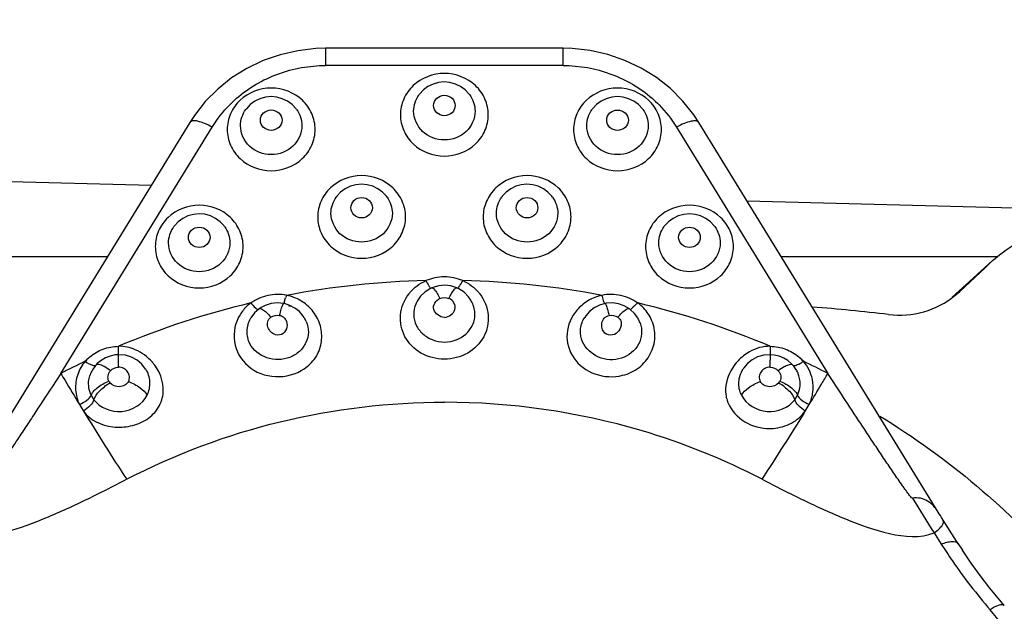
# Model space of a CAD drawing. Header units: millimetres. Extents: x 0 to 420, y 0 to 297.
# Tile 93 of 126: x 227.81 to 232.18, y 222.71 to 225.33. Entities that reach past the tile are written whole.
import ezdxf

# ---------------------------------------------------------------- set-up
doc = ezdxf.new("R2010")
doc.units = ezdxf.units.MM
doc.header["$LTSCALE"] = 23.1
doc.layers.get('0').update_dxf_attribs({"linetype": 'CONTINUOUS'})
doc.layers.add('DIM_PILOTEES', color=7, linetype='CONTINUOUS')
doc.styles.get("Standard").update_dxf_attribs({"font": 'txt', "width": 0.7})
doc.dimstyles.new('DIMSTYLE_6', dxfattribs={"dimtxt": 2.5, "dimasz": 3.5, "dimexe": 2, "dimexo": 0, "dimtad": 1, "dimdec": 0, "dimlfac": 3.333333, "dimdsep": 46, "dimtxsty": 'Standard', "dimblk": '_FILLED', "dimblk1": '_FILLED', "dimblk2": '_FILLED', "dimcen": 0.09, "dimazin": 2, "dimtp": 0.3, "dimtm": 0.3, "dimtfac": 1, "dimtdec": 0, "dimtofl": 0, "dimtmove": 0, "dimatfit": 3, "dimldrblk": '_FILLED', "dimfxl": 0, "dimtolj": 1, "dimarcsym": 0})

# ---------------------------------------------------------------- blocks, each defined once
blk = doc.blocks.new('_FILLED')
at = {"color": 0, "linetype": 'ByBlock'}
blk.add_solid([(0, 0), (-1, 0.1429), (-1, -0.1429)], dxfattribs=at)
blk = doc.blocks.new('*D11')
at = {"layer": 'DIM_PILOTEES', "color": 2, "linetype": 'Continuous'}
for p, q in [((222.123, 209.5458), (222.123, 271.0137)), ((251.2455, 228.8955), (251.2455, 271.0137)), ((222.123, 269.0137), (236.6842, 269.0137)), ((251.2455, 269.0137), (236.6842, 269.0137))]:
    blk.add_line(p, q, dxfattribs=at)
at = {"layer": 'DIM_PILOTEES', "color": 2, "linetype": 'Continuous', "xscale": 3.5, "yscale": 3.5, "zscale": 3.5, "rotation": 180}
blk.add_blockref('_FILLED', (222.123, 269.0137), dxfattribs=at)
at = {"layer": 'DIM_PILOTEES', "color": 2, "linetype": 'Continuous', "xscale": 3.5, "yscale": 3.5, "zscale": 3.5}
blk.add_blockref('_FILLED', (251.2455, 269.0137), dxfattribs=at)
at = {"layer": 'DIM_PILOTEES', "color": 2, "linetype": 'Continuous', "insert": (236.6842, 272.1387), "char_height": 2.5, "width": 5.892857, "attachment_point": 2, "line_spacing_factor": 0.9}
blk.add_mtext('{\\ftxt;\\W0.0001;\\H0.0001;\\~}{\\ftxt;\\W1.5714285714;\\H2.5; }{\\ftxt;\\W0.0001;\\H0.0001;\\~}', dxfattribs=at)

msp = doc.modelspace()

# ---------------------------------------------------------------- linework, layer by layer
at = {"color": 7, "linetype": 'Continuous'}
for p, q in [((229.1689, 225.2052), (229.1689, 225.1289)), ((230.2229, 225.2052), (229.1689, 225.2052)), ((230.2229, 225.1289), (230.2229, 225.2052)), ((230.2229, 225.1289), (229.1689, 225.1289)), ((228.5668, 224.8769), (227.5046, 223.1482)), ((231.887, 223.1481), (230.8249, 224.8768)), ((227.9944, 223.7633), (228.6658, 224.856)), ((230.7259, 224.8559), (231.3973, 223.7632)), ((222.0859, 224.763), (228.3952, 224.5977)), ((231.039, 224.5284), (239.6477, 224.3028)), ((228.2001, 224.2802), (226.6619, 224.2802)), ((232.1477, 224.2801), (231.1916, 224.2801)), ((231.9489, 224.1014), (232.1194, 224.2553)), ((232.1283, 224.2635), (231.9578, 224.1096)), ((231.9808, 224.1256), (232.0963, 224.2335)), ((232.0963, 224.2335), (232.1282, 224.2636)), ((232.0963, 224.2335), (232.1194, 224.2553)), ((229.7505, 224.1432), (229.7511, 224.1431)), ((229.7603, 224.1387), (229.7511, 224.1431)), ((229.8137, 224.0885), (229.8032, 224.1035)), ((231.9489, 224.1014), (231.9579, 224.1096)), ((231.961, 224.1084), (231.9808, 224.1256)), ((228.8748, 224.0504), (228.8541, 224.032)), ((228.9826, 224.0738), (228.9831, 224.0739)), ((229.5785, 224.0886), (229.5758, 224.084)), ((229.8154, 224.0846), (229.8133, 224.0882)), ((230.4086, 224.0738), (230.3835, 224.0664)), ((230.4086, 224.0738), (230.4089, 224.0738)), ((228.8365, 224.0076), (228.838, 224.0102)), ((228.8541, 224.032), (228.838, 224.0102)), ((229.0737, 224.0116), (229.0758, 224.0081)), ((230.3154, 224.0072), (230.3184, 224.0121)), ((230.5537, 224.0101), (230.5552, 224.0076)), ((231.1414, 223.8836), (231.1407, 223.8461)), ((228.2808, 223.844), (228.2509, 223.8464)), ((231.1408, 223.8464), (231.1127, 223.8443)), ((231.1408, 223.8464), (231.1409, 223.8463)), ((228.1449, 223.7947), (228.1344, 223.7794)), ((228.1494, 223.8), (228.1449, 223.7947)), ((231.1415, 223.8243), (231.1415, 223.8222)), ((227.9944, 223.7633), (227.9558, 223.7043)), ((228.1343, 223.7792), (228.1344, 223.7794)), ((231.2574, 223.7791), (231.2572, 223.7794)), ((231.4571, 223.6718), (231.3973, 223.7632)), ((228.1289, 223.6669), (228.1411, 223.6468)), ((231.2506, 223.6468), (231.2628, 223.6668)), ((228.0768, 223.6254), (228.0945, 223.5962)), ((231.2972, 223.5962), (231.3149, 223.6253)), ((231.8686, 223.0567), (231.9006, 223.0063)), ((231.9758, 223.0083), (231.9948, 222.9789))]:
    msp.add_line(p, q, dxfattribs=at)
for points in [[(229.1689, 225.2052), (229.126, 225.204), (229.0457, 225.1948), (228.9671, 225.1769), (228.8913, 225.1505), (228.8193, 225.116), (228.752, 225.0738), (228.6903, 225.0246), (228.635, 224.969), (228.5869, 224.9077), (228.5668, 224.8769)], [(230.8249, 224.8768), (230.8029, 224.9104), (230.7544, 224.9715), (230.6988, 225.0269), (230.6368, 225.0758), (230.5693, 225.1177), (230.4971, 225.1518), (230.4212, 225.1778), (230.3425, 225.1954), (230.2622, 225.2041), (230.2229, 225.2052)], [(229.8084, 224.999), (229.806, 225.0021), (229.7887, 225.0208), (229.7681, 225.0358), (229.7452, 225.0468), (229.7207, 225.0536), (229.6955, 225.0559), (229.6703, 225.0535), (229.646, 225.0466), (229.6232, 225.0356), (229.6028, 225.0206), (229.5856, 225.002), (229.5834, 224.999)], [(229.0402, 224.934), (229.0379, 224.9371), (229.0205, 224.9558), (228.9999, 224.9708), (228.977, 224.9818), (228.9525, 224.9886), (228.9273, 224.9909), (228.9021, 224.9885), (228.8778, 224.9816), (228.855, 224.9706), (228.8346, 224.9556), (228.8174, 224.937), (228.8152, 224.934)], [(230.5765, 224.934), (230.5742, 224.9371), (230.5568, 224.9558), (230.5363, 224.9708), (230.5133, 224.9818), (230.4889, 224.9886), (230.4636, 224.9909), (230.4385, 224.9884), (230.4141, 224.9816), (230.3914, 224.9705), (230.371, 224.9556), (230.3538, 224.937), (230.3515, 224.934)], [(229.4414, 224.5458), (229.4391, 224.5489), (229.4217, 224.5676), (229.4011, 224.5826), (229.3782, 224.5936), (229.3537, 224.6004), (229.3285, 224.6027), (229.3033, 224.6002), (229.279, 224.5934), (229.2562, 224.5823), (229.2358, 224.5674), (229.2186, 224.5488), (229.2164, 224.5458)], [(230.1753, 224.5458), (230.173, 224.5489), (230.1556, 224.5676), (230.1351, 224.5826), (230.1121, 224.5936), (230.0877, 224.6004), (230.0624, 224.6026), (230.0372, 224.6002), (230.0129, 224.5934), (229.9902, 224.5823), (229.9698, 224.5674), (229.9525, 224.5488), (229.9503, 224.5458)], [(228.7209, 224.4144), (228.7186, 224.4175), (228.7012, 224.4362), (228.6807, 224.4512), (228.6577, 224.4622), (228.6333, 224.469), (228.608, 224.4713), (228.5828, 224.4688), (228.5585, 224.462), (228.5358, 224.4509), (228.5154, 224.436), (228.4981, 224.4174), (228.4959, 224.4144)], [(230.8958, 224.4143), (230.8934, 224.4175), (230.8761, 224.4361), (230.8555, 224.4511), (230.8326, 224.4622), (230.8081, 224.4689), (230.7829, 224.4712), (230.7577, 224.4688), (230.7334, 224.4619), (230.7106, 224.4509), (230.6902, 224.4359), (230.673, 224.4173), (230.6708, 224.4143)], [(229.6406, 224.1431), (229.6344, 224.1403), (229.6103, 224.1251)], [(229.7512, 224.1429), (229.725, 224.1512), (229.6981, 224.1542), (229.6711, 224.152), (229.6451, 224.1448), (229.6405, 224.1429)], [(229.8032, 224.1035), (229.7837, 224.1233), (229.7603, 224.1387)], [(229.6103, 224.1251), (229.5901, 224.1054), (229.5782, 224.0888)], [(228.9832, 224.0738), (228.9545, 224.0763), (228.9274, 224.0733), (228.9015, 224.0652), (228.8778, 224.0524), (228.8747, 224.0502)], [(229.0331, 224.0533), (229.011, 224.0653), (228.9869, 224.0731), (228.9831, 224.0739)], [(229.0737, 224.0116), (229.0694, 224.018), (229.0528, 224.0374), (229.0331, 224.0533)], [(230.3835, 224.0664), (230.3608, 224.0547), (230.3404, 224.0387), (230.3233, 224.0193), (230.3184, 224.0121)], [(230.517, 224.0502), (230.4943, 224.0634), (230.4687, 224.0723), (230.4417, 224.0761), (230.4145, 224.0748), (230.4085, 224.0737)], [(230.5537, 224.0101), (230.5397, 224.0296), (230.5208, 224.0474), (230.5169, 224.0503)], [(228.2509, 223.8463), (228.2354, 223.8452), (228.2134, 223.8405), (228.1925, 223.8324), (228.1732, 223.8211)], [(228.3707, 223.7827), (228.3537, 223.8045), (228.333, 223.8223), (228.3085, 223.8357), (228.2808, 223.844)], [(231.1127, 223.8443), (231.0857, 223.8367), (231.0618, 223.8242), (231.0414, 223.8076), (231.0248, 223.7879), (231.0214, 223.7827)], [(231.22, 223.82), (231.2013, 223.8313), (231.1809, 223.8396), (231.1594, 223.8447), (231.1408, 223.8463)], [(228.1732, 223.8211), (228.1561, 223.807), (228.1493, 223.7999)], [(231.2424, 223.7999), (231.2366, 223.8059), (231.22, 223.82)], [(231.2573, 223.7793), (231.2457, 223.796), (231.2423, 223.8)], [(231.9758, 223.0084), (231.9019, 223.1243), (231.8966, 223.1328), (231.8914, 223.1412), (231.8869, 223.1485)], [(232.1801, 222.7335), (232.1596, 222.7576), (232.1156, 222.8116), (232.0735, 222.8666), (232.0332, 222.9223), (231.9948, 222.9789)]]:
    msp.add_lwpolyline(points, dxfattribs=at)
for centre, radius, start, end in [((229.6965, 220.4319), 3.7438, 91.2583, 100.7758), ((229.6951, 220.4319), 3.7438, 79.2223, 88.7397), ((229.1156, 224.0514), 0.1326, 153.8865, 159.2686), ((228.9557, 223.9114), 0.2025, 68.1579, 78.383), ((229.6876, 224), 0.189, 139.934, 141.8532), ((229.7033, 223.9998), 0.1896, 37.841, 40.0792), ((229.6836, 220.4969), 3.6776, 103.3042, 112.9386), ((229.6718, 220.3517), 3.7684, 100.0141, 100.1693), ((228.9599, 223.9169), 0.1956, 40.4334, 52.3075), ((229.6912, 224.0199), 0.1319, 150.964, 157.0978), ((230.4357, 223.9134), 0.2002, 130.6534, 139.0183), ((230.6439, 223.9475), 0.1564, 124.9078, 129.6974), ((229.7079, 220.4969), 3.6776, 67.0596, 76.6939), ((230.4441, 223.9247), 0.187, 43.1083, 53.8848), ((230.7259, 216.2354), 7.8457, 83.11297, 85.5887), ((228.9665, 223.9434), 0.127, 23.2653, 30.6314), ((230.4473, 223.947), 0.1237, 19.1149, 29.3067), ((228.2512, 223.6848), 0.1988, 132.1161, 138.2011), ((228.2511, 223.6849), 0.1987, 130.2751, 132.1173), ((228.2407, 223.6736), 0.2122, 41.2199, 66.657), ((231.1405, 223.6847), 0.1989, 47.8928, 49.7307), ((231.1403, 223.6846), 0.1991, 41.8107, 47.8938), ((229.6536, 220.569), 3.5995, 115.5179, 117.4486), ((228.6809, 223.8204), 2.4606, 359.3261, 0.0425), ((231.2467, 223.801), 0.00416, 221.2839, 230.3394), ((229.738, 220.569), 3.5995, 62.5494, 64.48), ((238.3942, 229.8814), 12.0658, 210.46837, 210.64304), ((228.2418, 223.7162), 0.1246, 149.642, 160.5385), ((231.1482, 223.7155), 0.1264, 25.5977, 30.2337), ((231.1496, 223.7161), 0.1248, 19.5612, 25.6049), ((221.0327, 229.8611), 12.0252, 329.26795, 329.52993), ((238.0513, 229.6777), 11.6669, 210.64034, 211.2483), ((228.2459, 223.7479), 0.0429, 205.628, 217.0205), ((231.1458, 223.7478), 0.0429, 322.9779, 334.3697), ((221.3804, 229.654), 11.6204, 328.74902, 329.26968), ((229.6958, 220.5443), 3.0914, 73.5877, 89.9989), ((236.6557, 228.8226), 10.0303, 211.40293, 213.44738), ((223.0946, 228.5952), 9.6058, 326.5055, 328.6403), ((229.712, 220.6067), 3.0271, 62.5956, 73.5482), ((235.798, 225.622), 4.6927, 210.9288, 213.1387), ((229.8858, 220.7994), 2.9408, 37.217, 40.6512)]:
    msp.add_arc(centre, radius, start, end, dxfattribs=at)
for points, knots in [([(228.7742, 224.9836), (228.8276, 225.03), (228.9535, 225.1038), (229.0971, 225.1289), (229.1689, 225.1289)], [0, 0, 0, 0, 0.496309, 1, 1, 1, 1]), ([(230.2229, 225.1289), (230.2946, 225.1289), (230.4382, 225.1038), (230.5642, 225.0299), (230.6175, 224.9836)], [0, 0, 0, 0, 0.503691, 1, 1, 1, 1]), ([(229.8341, 225.0398), (229.7981, 225.0737), (229.6958, 225.1138), (229.5936, 225.0737), (229.5576, 225.0397)], [0, 0, 0, 0, 0.500004, 1, 1, 1, 1]), ([(229.0659, 224.9748), (229.0299, 225.0087), (228.9276, 225.0488), (228.8254, 225.0087), (228.7894, 224.9747)], [0, 0, 0, 0, 0.500004, 1, 1, 1, 1]), ([(229.5576, 225.0397), (229.54, 225.0231), (229.5115, 224.9828), (229.5009, 224.9343), (229.5009, 224.9105)], [0, 0, 0, 0, 0.503982, 1, 1, 1, 1]), ([(229.8909, 224.9105), (229.8909, 224.9343), (229.8802, 224.9828), (229.8517, 225.0232), (229.8341, 225.0398)], [0, 0, 0, 0, 0.496015, 1, 1, 1, 1]), ([(230.6022, 224.9748), (230.5663, 225.0087), (230.464, 225.0488), (230.3617, 225.0087), (230.3258, 224.9747)], [0, 0, 0, 0, 0.500004, 1, 1, 1, 1]), ([(228.6658, 224.856), (228.6877, 224.8916), (228.7228, 224.9361), (228.7636, 224.9743), (228.7742, 224.9836)], [0, 0, 0, 0, 0.747909, 1, 1, 1, 1]), ([(228.7894, 224.9747), (228.7718, 224.9581), (228.7433, 224.9177), (228.7327, 224.8693), (228.7327, 224.8455)], [0, 0, 0, 0, 0.503982, 1, 1, 1, 1]), ([(229.1227, 224.8455), (229.1227, 224.8693), (229.112, 224.9178), (229.0835, 224.9582), (229.0659, 224.9748)], [0, 0, 0, 0, 0.496015, 1, 1, 1, 1]), ([(229.6478, 224.9516), (229.6478, 224.9632), (229.659, 224.9878), (229.6959, 225.0013), (229.7328, 224.9878), (229.7439, 224.9632), (229.7439, 224.9516)], [0, 0, 0, 0, 0.244506, 0.5, 0.755493, 1, 1, 1, 1]), ([(230.3258, 224.9747), (230.3082, 224.9581), (230.2797, 224.9177), (230.269, 224.8693), (230.269, 224.8455)], [0, 0, 0, 0, 0.503982, 1, 1, 1, 1]), ([(230.659, 224.8455), (230.659, 224.8693), (230.6484, 224.9178), (230.6198, 224.9581), (230.6022, 224.9748)], [0, 0, 0, 0, 0.496015, 1, 1, 1, 1]), ([(230.6175, 224.9836), (230.6281, 224.9743), (230.669, 224.936), (230.704, 224.8916), (230.7259, 224.8559)], [0, 0, 0, 0, 0.252091, 1, 1, 1, 1]), ([(228.8797, 224.8866), (228.8797, 224.8982), (228.8908, 224.9228), (228.9277, 224.9363), (228.9646, 224.9228), (228.9757, 224.8982), (228.9757, 224.8866)], [0, 0, 0, 0, 0.244506, 0.5, 0.755493, 1, 1, 1, 1]), ([(229.8321, 224.9269), (229.8321, 224.894), (229.8005, 224.8243), (229.6959, 224.786), (229.5912, 224.8243), (229.5596, 224.894), (229.5596, 224.9269)], [0, 0, 0, 0, 0.244507, 0.5, 0.755494, 1, 1, 1, 1]), ([(229.7439, 224.9516), (229.7439, 224.9399), (229.7328, 224.9154), (229.6959, 224.9019), (229.659, 224.9154), (229.6478, 224.9399), (229.6478, 224.9516)], [0, 0, 0, 0, 0.244506, 0.5, 0.755493, 1, 1, 1, 1]), ([(230.416, 224.8865), (230.416, 224.8982), (230.4271, 224.9227), (230.464, 224.9362), (230.5009, 224.9227), (230.5121, 224.8982), (230.5121, 224.8865)], [0, 0, 0, 0, 0.244506, 0.5, 0.755493, 1, 1, 1, 1]), ([(228.6658, 224.856), (228.6547, 224.862), (228.6337, 224.8721), (228.6043, 224.8817), (228.5821, 224.8854), (228.5692, 224.8808), (228.5668, 224.8769)], [0, 0, 0, 0, 0.359177, 0.659248, 0.871121, 1, 1, 1, 1]), ([(228.9757, 224.8866), (228.9757, 224.8749), (228.9646, 224.8504), (228.9277, 224.8369), (228.8908, 224.8504), (228.8797, 224.8749), (228.8797, 224.8866)], [0, 0, 0, 0, 0.244506, 0.5, 0.755493, 1, 1, 1, 1]), ([(229.5009, 224.9105), (229.5009, 224.8866), (229.5116, 224.838), (229.5692, 224.7565), (229.6959, 224.7077), (229.8225, 224.7565), (229.8801, 224.838), (229.8909, 224.8866), (229.8909, 224.9105)], [0, 0, 0, 0, 0.122548, 0.247074, 0.5, 0.752926, 0.877452, 1, 1, 1, 1]), ([(230.5121, 224.8865), (230.5121, 224.8749), (230.5009, 224.8503), (230.464, 224.8368), (230.4271, 224.8503), (230.416, 224.8749), (230.416, 224.8865)], [0, 0, 0, 0, 0.244506, 0.5, 0.755493, 1, 1, 1, 1]), ([(230.8249, 224.8768), (230.8226, 224.8807), (230.8096, 224.8854), (230.7874, 224.8816), (230.758, 224.8721), (230.7371, 224.862), (230.7259, 224.8559)], [0, 0, 0, 0, 0.128879, 0.340752, 0.640823, 1, 1, 1, 1]), ([(228.7327, 224.8455), (228.7327, 224.8216), (228.7435, 224.773), (228.8011, 224.6915), (228.9277, 224.6427), (229.0543, 224.6915), (229.1119, 224.773), (229.1227, 224.8216), (229.1227, 224.8455)], [0, 0, 0, 0, 0.122548, 0.247074, 0.5, 0.752926, 0.877452, 1, 1, 1, 1]), ([(229.0639, 224.8619), (229.0639, 224.829), (229.0323, 224.7593), (228.9277, 224.721), (228.8231, 224.7593), (228.7915, 224.829), (228.7915, 224.8619)], [0, 0, 0, 0, 0.244507, 0.5, 0.755494, 1, 1, 1, 1]), ([(230.269, 224.8455), (230.269, 224.8216), (230.2798, 224.7729), (230.3374, 224.6915), (230.464, 224.6427), (230.5906, 224.6915), (230.6482, 224.7729), (230.659, 224.8216), (230.659, 224.8455)], [0, 0, 0, 0, 0.122548, 0.247074, 0.5, 0.752926, 0.877452, 1, 1, 1, 1]), ([(230.6002, 224.8619), (230.6002, 224.8289), (230.5686, 224.7593), (230.464, 224.721), (230.3594, 224.7593), (230.3278, 224.8289), (230.3278, 224.8619)], [0, 0, 0, 0, 0.244507, 0.5, 0.755494, 1, 1, 1, 1]), ([(229.4671, 224.5866), (229.4311, 224.6205), (229.3289, 224.6606), (229.2266, 224.6205), (229.1906, 224.5865)], [0, 0, 0, 0, 0.500004, 1, 1, 1, 1]), ([(230.201, 224.5865), (230.165, 224.6205), (230.0628, 224.6606), (229.9605, 224.6205), (229.9246, 224.5865)], [0, 0, 0, 0, 0.500004, 1, 1, 1, 1]), ([(229.1906, 224.5865), (229.173, 224.5699), (229.1445, 224.5295), (229.1339, 224.4811), (229.1339, 224.4573)], [0, 0, 0, 0, 0.503982, 1, 1, 1, 1]), ([(229.5239, 224.4573), (229.5239, 224.4811), (229.5132, 224.5295), (229.4847, 224.5699), (229.4671, 224.5866)], [0, 0, 0, 0, 0.496015, 1, 1, 1, 1]), ([(229.9246, 224.5865), (229.907, 224.5699), (229.8784, 224.5295), (229.8678, 224.4811), (229.8678, 224.4573)], [0, 0, 0, 0, 0.503982, 1, 1, 1, 1]), ([(230.2578, 224.4573), (230.2578, 224.4811), (230.2472, 224.5295), (230.2186, 224.5699), (230.201, 224.5865)], [0, 0, 0, 0, 0.496015, 1, 1, 1, 1]), ([(229.2809, 224.4983), (229.2809, 224.51), (229.292, 224.5345), (229.3289, 224.548), (229.3658, 224.5345), (229.3769, 224.51), (229.3769, 224.4983)], [0, 0, 0, 0, 0.244506, 0.5, 0.755493, 1, 1, 1, 1]), ([(230.0148, 224.4983), (230.0148, 224.5099), (230.0259, 224.5345), (230.0628, 224.548), (230.0997, 224.5345), (230.1108, 224.5099), (230.1108, 224.4983)], [0, 0, 0, 0, 0.244506, 0.5, 0.755493, 1, 1, 1, 1]), ([(228.7466, 224.4552), (228.7106, 224.4891), (228.6084, 224.5292), (228.5061, 224.4891), (228.4702, 224.4551)], [0, 0, 0, 0, 0.500004, 1, 1, 1, 1]), ([(229.3769, 224.4983), (229.3769, 224.4867), (229.3658, 224.4621), (229.3289, 224.4486), (229.292, 224.4621), (229.2809, 224.4867), (229.2809, 224.4983)], [0, 0, 0, 0, 0.244506, 0.5, 0.755493, 1, 1, 1, 1]), ([(230.1108, 224.4983), (230.1108, 224.4867), (230.0997, 224.4621), (230.0628, 224.4486), (230.0259, 224.4621), (230.0148, 224.4867), (230.0148, 224.4983)], [0, 0, 0, 0, 0.244506, 0.5, 0.755493, 1, 1, 1, 1]), ([(230.9215, 224.4551), (230.8855, 224.4891), (230.7832, 224.5291), (230.681, 224.489), (230.645, 224.4551)], [0, 0, 0, 0, 0.500004, 1, 1, 1, 1]), ([(228.4702, 224.4551), (228.4526, 224.4385), (228.4241, 224.3981), (228.4134, 224.3497), (228.4134, 224.3259)], [0, 0, 0, 0, 0.503982, 1, 1, 1, 1]), ([(228.8034, 224.3259), (228.8034, 224.3497), (228.7928, 224.3981), (228.7642, 224.4385), (228.7466, 224.4552)], [0, 0, 0, 0, 0.496015, 1, 1, 1, 1]), ([(229.1339, 224.4573), (229.1339, 224.4334), (229.1447, 224.3847), (229.2023, 224.3033), (229.3289, 224.2545), (229.4555, 224.3033), (229.5131, 224.3847), (229.5239, 224.4334), (229.5239, 224.4573)], [0, 0, 0, 0, 0.122548, 0.247074, 0.5, 0.752926, 0.877452, 1, 1, 1, 1]), ([(229.4651, 224.4737), (229.4651, 224.4407), (229.4335, 224.3711), (229.3289, 224.3328), (229.2243, 224.3711), (229.1927, 224.4407), (229.1927, 224.4737)], [0, 0, 0, 0, 0.244507, 0.5, 0.755494, 1, 1, 1, 1]), ([(229.8678, 224.4573), (229.8678, 224.4334), (229.8786, 224.3847), (229.9362, 224.3033), (230.0628, 224.2544), (230.1894, 224.3033), (230.247, 224.3847), (230.2578, 224.4334), (230.2578, 224.4573)], [0, 0, 0, 0, 0.122548, 0.247074, 0.5, 0.752926, 0.877452, 1, 1, 1, 1]), ([(230.199, 224.4737), (230.199, 224.4407), (230.1674, 224.3711), (230.0628, 224.3327), (229.9582, 224.3711), (229.9266, 224.4407), (229.9266, 224.4737)], [0, 0, 0, 0, 0.244507, 0.5, 0.755494, 1, 1, 1, 1]), ([(230.645, 224.4551), (230.6274, 224.4385), (230.5989, 224.3981), (230.5883, 224.3497), (230.5883, 224.3259)], [0, 0, 0, 0, 0.503982, 1, 1, 1, 1]), ([(230.9783, 224.3259), (230.9783, 224.3497), (230.9676, 224.3981), (230.9391, 224.4385), (230.9215, 224.4551)], [0, 0, 0, 0, 0.496015, 1, 1, 1, 1]), ([(228.5604, 224.3669), (228.5604, 224.3786), (228.5715, 224.4031), (228.6084, 224.4166), (228.6453, 224.4031), (228.6564, 224.3786), (228.6564, 224.3669)], [0, 0, 0, 0, 0.244506, 0.5, 0.755493, 1, 1, 1, 1]), ([(230.7353, 224.3669), (230.7353, 224.3785), (230.7464, 224.4031), (230.7833, 224.4166), (230.8202, 224.4031), (230.8313, 224.3785), (230.8313, 224.3669)], [0, 0, 0, 0, 0.244506, 0.5, 0.755493, 1, 1, 1, 1]), ([(232.1283, 224.2635), (232.1895, 224.3187), (232.3369, 224.4052), (232.5043, 224.434), (232.5881, 224.434)], [0, 0, 0, 0, 0.496082, 1, 1, 1, 1]), ([(228.6564, 224.3669), (228.6564, 224.3553), (228.6453, 224.3307), (228.6084, 224.3172), (228.5715, 224.3307), (228.5604, 224.3553), (228.5604, 224.3669)], [0, 0, 0, 0, 0.244506, 0.5, 0.755493, 1, 1, 1, 1]), ([(230.8313, 224.3669), (230.8313, 224.3553), (230.8202, 224.3307), (230.7833, 224.3172), (230.7464, 224.3307), (230.7353, 224.3553), (230.7353, 224.3669)], [0, 0, 0, 0, 0.244506, 0.5, 0.755493, 1, 1, 1, 1]), ([(228.4134, 224.3259), (228.4134, 224.302), (228.4242, 224.2533), (228.4818, 224.1719), (228.6084, 224.1231), (228.735, 224.1719), (228.7926, 224.2533), (228.8034, 224.302), (228.8034, 224.3259)], [0, 0, 0, 0, 0.122548, 0.247074, 0.5, 0.752926, 0.877452, 1, 1, 1, 1]), ([(228.7446, 224.3423), (228.7446, 224.3093), (228.713, 224.2397), (228.6084, 224.2014), (228.5038, 224.2397), (228.4722, 224.3093), (228.4722, 224.3423)], [0, 0, 0, 0, 0.244507, 0.5, 0.755494, 1, 1, 1, 1]), ([(230.5883, 224.3259), (230.5883, 224.302), (230.5991, 224.2533), (230.6567, 224.1719), (230.7833, 224.123), (230.9099, 224.1719), (230.9675, 224.2533), (230.9783, 224.302), (230.9783, 224.3259)], [0, 0, 0, 0, 0.122548, 0.247074, 0.5, 0.752926, 0.877452, 1, 1, 1, 1]), ([(230.9195, 224.3423), (230.9195, 224.3093), (230.8879, 224.2396), (230.7833, 224.2013), (230.6787, 224.2396), (230.6471, 224.3093), (230.6471, 224.3423)], [0, 0, 0, 0, 0.244507, 0.5, 0.755494, 1, 1, 1, 1]), ([(229.6142, 224.1748), (229.618, 224.1672), (229.6247, 224.1558), (229.6318, 224.1431), (229.6362, 224.1406)], [0, 0, 0, 0, 0.628849, 1, 1, 1, 1]), ([(229.6406, 224.1431), (229.6437, 224.1444), (229.6542, 224.1332), (229.6594, 224.1253), (229.6636, 224.1184)], [0, 0, 0, 0, 0.297741, 1, 1, 1, 1]), ([(229.7277, 224.1177), (229.7318, 224.1244), (229.7376, 224.1329), (229.7468, 224.1438), (229.7505, 224.1432)], [0, 0, 0, 0, 0.684092, 1, 1, 1, 1]), ([(229.7774, 224.1748), (229.7722, 224.1676), (229.7655, 224.1577), (229.759, 224.1459), (229.7564, 224.1418), (229.755, 224.1408)], [0, 0, 0, 0, 0.65669, 0.874012, 1, 1, 1, 1]), ([(228.9965, 224.1097), (228.9692, 224.1152), (228.9121, 224.1149), (228.8597, 224.0919), (228.8373, 224.0758)], [0, 0, 0, 0, 0.502672, 1, 1, 1, 1]), ([(228.9855, 224.0731), (228.9863, 224.0761), (228.9869, 224.0848), (228.9896, 224.0932), (228.9915, 224.0983)], [0, 0, 0, 0, 0.363755, 1, 1, 1, 1]), ([(229.6958, 223.8268), (229.6601, 223.8264), (229.5892, 223.8447), (229.5123, 223.9203), (229.4917, 224.0244), (229.5181, 224.0902), (229.539, 224.1167)], [0, 0, 0, 0, 0.262596, 0.510903, 0.752361, 1, 1, 1, 1]), ([(229.6958, 224.011), (229.6855, 224.0117), (229.6666, 224.0214), (229.6444, 224.0449), (229.6503, 224.0782), (229.6668, 224.0915), (229.676, 224.0958)], [0, 0, 0, 0, 0.25884, 0.505955, 0.746549, 1, 1, 1, 1]), ([(229.8531, 224.1161), (229.8737, 224.0896), (229.9001, 224.024), (229.8792, 223.92), (229.8023, 223.8448), (229.7315, 223.8263), (229.6958, 223.8268)], [0, 0, 0, 0, 0.247502, 0.488998, 0.737319, 1, 1, 1, 1]), ([(229.6958, 224.011), (229.7062, 224.0123), (229.7255, 224.0208), (229.747, 224.0453), (229.7415, 224.0781), (229.7251, 224.0918), (229.7157, 224.0958)], [0, 0, 0, 0, 0.260444, 0.506972, 0.746194, 1, 1, 1, 1]), ([(230.5543, 224.0757), (230.532, 224.0919), (230.4796, 224.1149), (230.4225, 224.1151), (230.3952, 224.1097)], [0, 0, 0, 0, 0.497328, 1, 1, 1, 1]), ([(230.3952, 224.1097), (230.397, 224.1019), (230.4003, 224.0895), (230.4034, 224.0768), (230.4057, 224.0726)], [0, 0, 0, 0, 0.625099, 1, 1, 1, 1]), ([(231.6667, 224.0245), (231.7187, 224.0184), (231.8256, 224.0263), (231.9209, 224.0758), (231.961, 224.1084)], [0, 0, 0, 0, 0.503231, 1, 1, 1, 1]), ([(228.8373, 224.0758), (228.8435, 224.0682), (228.8525, 224.0582), (228.8641, 224.0492), (228.8695, 224.0468), (228.8714, 224.0472)], [0, 0, 0, 0, 0.644706, 0.87248, 1, 1, 1, 1]), ([(228.8748, 224.0504), (228.8776, 224.0523), (228.8895, 224.0487), (228.8966, 224.0424), (228.9017, 224.0379)], [0, 0, 0, 0, 0.329773, 1, 1, 1, 1]), ([(228.9649, 224.0209), (228.9656, 224.0238), (228.9682, 224.0349), (228.9712, 224.0459), (228.9736, 224.0538)], [0, 0, 0, 0, 0.268743, 1, 1, 1, 1]), ([(228.9736, 224.0538), (228.9752, 224.0587), (228.9778, 224.0649), (228.9805, 224.0731), (228.9826, 224.0738)], [0, 0, 0, 0, 0.695354, 1, 1, 1, 1]), ([(229.5697, 224.0713), (229.5634, 224.0564), (229.5562, 224.0239), (229.5679, 223.9752), (229.5996, 223.9358), (229.6441, 223.9095), (229.6963, 223.8993), (229.7639, 223.9116), (229.807, 223.9479), (229.821, 223.9774)], [0, 0, 0, 0, 0.121647, 0.241487, 0.364091, 0.491404, 0.62298, 0.754221, 1, 1, 1, 1]), ([(229.821, 223.9774), (229.8289, 223.9939), (229.8364, 224.0319), (229.8245, 224.0684), (229.8154, 224.0846)], [0, 0, 0, 0, 0.495202, 1, 1, 1, 1]), ([(230.4089, 224.0738), (230.4099, 224.0736), (230.4116, 224.0708), (230.4156, 224.0622), (230.4182, 224.0535), (230.4201, 224.0468)], [0, 0, 0, 0, 0.097172, 0.298592, 1, 1, 1, 1]), ([(230.4201, 224.0468), (230.4207, 224.0448), (230.4231, 224.0362), (230.4253, 224.0275), (230.4268, 224.0208)], [0, 0, 0, 0, 0.235325, 1, 1, 1, 1]), ([(230.4834, 224.0319), (230.4898, 224.0381), (230.4982, 224.0462), (230.5134, 224.0528), (230.5169, 224.0503)], [0, 0, 0, 0, 0.679069, 1, 1, 1, 1]), ([(230.5208, 224.0472), (230.5231, 224.0473), (230.5284, 224.0523), (230.5323, 224.057), (230.5352, 224.0599)], [0, 0, 0, 0, 0.351107, 1, 1, 1, 1]), ([(228.783, 224.0124), (228.7639, 223.9757), (228.7509, 223.8849), (228.8308, 223.7725), (228.9638, 223.7349), (229.0535, 223.7665), (229.0878, 223.7942)], [0, 0, 0, 0, 0.242404, 0.484789, 0.741626, 1, 1, 1, 1]), ([(228.833, 223.895), (228.8242, 223.9121), (228.8159, 223.9518), (228.827, 223.9906), (228.8365, 224.0076)], [0, 0, 0, 0, 0.495666, 1, 1, 1, 1]), ([(228.9017, 224.0379), (228.9038, 224.0362), (228.9124, 224.0282), (228.9204, 224.0195), (228.9262, 224.0126)], [0, 0, 0, 0, 0.231493, 1, 1, 1, 1]), ([(228.9466, 223.9348), (228.9386, 223.9371), (228.9239, 223.9464), (228.9118, 223.9681), (228.9093, 223.9934), (228.9196, 224.0079), (228.9262, 224.0126)], [0, 0, 0, 0, 0.257242, 0.504289, 0.749117, 1, 1, 1, 1]), ([(228.9649, 224.0209), (228.9706, 224.0198), (228.9818, 224.0152), (228.9962, 223.9974), (229.0011, 223.9684), (228.9838, 223.9359), (228.9577, 223.9317), (228.9466, 223.9348)], [0, 0, 0, 0, 0.131113, 0.25693, 0.498182, 0.742963, 1, 1, 1, 1]), ([(229.0878, 223.7942), (229.106, 223.8089), (229.1369, 223.8454), (229.1556, 223.9138), (229.1479, 223.9842), (229.1241, 224.0258), (229.1088, 224.0437)], [0, 0, 0, 0, 0.25285, 0.49859, 0.745377, 1, 1, 1, 1]), ([(230.2846, 224.0447), (230.2596, 224.0159), (230.2264, 223.9412), (230.2602, 223.8223), (230.3617, 223.749), (230.447, 223.7452), (230.4869, 223.755)], [0, 0, 0, 0, 0.244825, 0.483749, 0.73638, 1, 1, 1, 1]), ([(230.309, 223.9037), (230.3018, 223.9198), (230.2948, 223.9564), (230.3064, 223.9917), (230.3154, 224.0072)], [0, 0, 0, 0, 0.495307, 1, 1, 1, 1]), ([(230.4084, 223.9426), (230.4024, 223.9479), (230.3935, 223.9624), (230.3931, 223.9871), (230.4029, 224.0106), (230.4186, 224.0192), (230.4268, 224.0208)], [0, 0, 0, 0, 0.248923, 0.492058, 0.740463, 1, 1, 1, 1]), ([(230.4655, 224.0126), (230.4702, 224.0093), (230.4781, 224.0006), (230.4827, 223.9783), (230.4729, 223.9503), (230.4431, 223.9288), (230.4171, 223.9351), (230.4084, 223.9426)], [0, 0, 0, 0, 0.126939, 0.249272, 0.491284, 0.744215, 1, 1, 1, 1]), ([(229.0832, 223.9936), (229.0895, 223.979), (229.0961, 223.9467), (229.0844, 223.8988), (229.0546, 223.8585), (228.9961, 223.8227), (228.906, 223.8207), (228.8478, 223.8663), (228.833, 223.895)], [0, 0, 0, 0, 0.121178, 0.241898, 0.365396, 0.493535, 0.753468, 1, 1, 1, 1]), ([(230.5642, 223.9875), (230.5695, 223.9722), (230.5743, 223.9394), (230.5563, 223.8751), (230.4836, 223.8189), (230.3764, 223.8235), (230.3223, 223.8741), (230.309, 223.9037)], [0, 0, 0, 0, 0.123078, 0.244741, 0.492763, 0.752926, 1, 1, 1, 1]), ([(230.4869, 223.755), (230.513, 223.7614), (230.5627, 223.7847), (230.6143, 223.8468), (230.636, 223.9238), (230.6256, 223.9764), (230.6152, 224.0001)], [0, 0, 0, 0, 0.258165, 0.506989, 0.751717, 1, 1, 1, 1]), ([(228.1227, 223.8365), (228.1401, 223.8513), (228.1808, 223.875), (228.2271, 223.8832), (228.2503, 223.8837)], [0, 0, 0, 0, 0.496451, 1, 1, 1, 1]), ([(228.2508, 223.8461), (228.2506, 223.8479), (228.2491, 223.8604), (228.2495, 223.873), (228.2503, 223.8837)], [0, 0, 0, 0, 0.142044, 1, 1, 1, 1]), ([(231.1414, 223.8836), (231.1646, 223.8832), (231.2108, 223.875), (231.2516, 223.8512), (231.269, 223.8365)], [0, 0, 0, 0, 0.503548, 1, 1, 1, 1]), ([(228.2504, 223.7915), (228.2503, 223.7964), (228.2502, 223.8124), (228.2501, 223.8285), (228.2504, 223.8397)], [0, 0, 0, 0, 0.30445, 1, 1, 1, 1]), ([(228.2504, 223.8397), (228.2504, 223.8406), (228.2506, 223.8428), (228.2503, 223.8451), (228.2508, 223.8464)], [0, 0, 0, 0, 0.404139, 1, 1, 1, 1]), ([(228.2508, 223.8464), (228.2508, 223.8464), (228.2508, 223.8464), (228.2509, 223.8464), (228.2509, 223.8464)], [0, 0, 0, 0, 0.629997, 1, 1, 1, 1]), ([(231.1409, 223.8463), (231.1416, 223.8444), (231.1408, 223.8367), (231.1415, 223.8296), (231.1415, 223.8243)], [0, 0, 0, 0, 0.283202, 1, 1, 1, 1]), ([(228.0945, 223.5963), (228.1227, 223.5559), (228.2023, 223.5203), (228.3036, 223.5265), (228.3774, 223.5544), (228.4317, 223.609), (228.4624, 223.7033), (228.4313, 223.778), (228.4002, 223.8134)], [0, 0, 0, 0, 0.25015, 0.382906, 0.514916, 0.640736, 0.760772, 1, 1, 1, 1]), ([(228.1481, 223.7983), (228.1464, 223.7963), (228.1368, 223.7974), (228.1305, 223.8006), (228.1256, 223.8025)], [0, 0, 0, 0, 0.33249, 1, 1, 1, 1]), ([(228.1621, 223.8027), (228.1607, 223.8029), (228.1564, 223.8032), (228.1514, 223.8022), (228.1494, 223.8)], [0, 0, 0, 0, 0.319723, 1, 1, 1, 1]), ([(228.2146, 223.7754), (228.2055, 223.7822), (228.1889, 223.7929), (228.1705, 223.8015), (228.1621, 223.8027)], [0, 0, 0, 0, 0.572346, 1, 1, 1, 1]), ([(228.2947, 223.7278), (228.298, 223.7344), (228.3008, 223.7499), (228.2919, 223.7715), (228.2745, 223.788), (228.2584, 223.7915), (228.2504, 223.7915)], [0, 0, 0, 0, 0.241849, 0.485476, 0.737791, 1, 1, 1, 1]), ([(230.9986, 223.8191), (230.9739, 223.7926), (230.9456, 223.7428), (230.9412, 223.6701), (230.9639, 223.5994), (231.0374, 223.5317), (231.1162, 223.5166), (231.1549, 223.5197)], [0, 0, 0, 0, 0.245155, 0.364943, 0.485555, 0.736667, 1, 1, 1, 1]), ([(231.1413, 223.7914), (231.1333, 223.7914), (231.1172, 223.7879), (231.0994, 223.7717), (231.0909, 223.7499), (231.0937, 223.7343), (231.097, 223.7277)], [0, 0, 0, 0, 0.262087, 0.514587, 0.75795, 1, 1, 1, 1]), ([(231.2079, 223.7948), (231.2054, 223.7935), (231.1947, 223.7877), (231.1845, 223.7809), (231.1771, 223.7753)], [0, 0, 0, 0, 0.235196, 1, 1, 1, 1]), ([(231.2384, 223.8023), (231.2345, 223.8035), (231.2234, 223.802), (231.2137, 223.7978), (231.2079, 223.7948)], [0, 0, 0, 0, 0.388658, 1, 1, 1, 1]), ([(231.2887, 223.8173), (231.2847, 223.8133), (231.2765, 223.8062), (231.2627, 223.8017), (231.2532, 223.7977), (231.2471, 223.7963), (231.2452, 223.7971)], [0, 0, 0, 0, 0.346894, 0.652363, 0.871244, 1, 1, 1, 1]), ([(228.0692, 223.7584), (228.0618, 223.7369), (228.0552, 223.6907), (228.0672, 223.6458), (228.0768, 223.6254)], [0, 0, 0, 0, 0.502509, 1, 1, 1, 1]), ([(228.1289, 223.6669), (228.1189, 223.6876), (228.1143, 223.7204), (228.1217, 223.7503), (228.1243, 223.7577)], [0, 0, 0, 0, 0.745678, 1, 1, 1, 1]), ([(228.2072, 223.7293), (228.2038, 223.7366), (228.2012, 223.7538), (228.2091, 223.7693), (228.2146, 223.7754)], [0, 0, 0, 0, 0.494357, 1, 1, 1, 1]), ([(228.3772, 223.6671), (228.3861, 223.685), (228.3949, 223.726), (228.3819, 223.7661), (228.371, 223.7829)], [0, 0, 0, 0, 0.499368, 1, 1, 1, 1]), ([(231.0145, 223.667), (231.0053, 223.6846), (230.9968, 223.7261), (231.0106, 223.7657), (231.0214, 223.7827)], [0, 0, 0, 0, 0.496492, 1, 1, 1, 1]), ([(231.1771, 223.7753), (231.1826, 223.7692), (231.1905, 223.7538), (231.1879, 223.7365), (231.1845, 223.7293)], [0, 0, 0, 0, 0.505633, 1, 1, 1, 1]), ([(231.2628, 223.6668), (231.2728, 223.6876), (231.2774, 223.7206), (231.2698, 223.7505), (231.2672, 223.7579)], [0, 0, 0, 0, 0.745571, 1, 1, 1, 1]), ([(227.9558, 223.7043), (227.9286, 223.6627), (227.8876, 223.6002), (227.8328, 223.5171), (227.7915, 223.4548), (227.757, 223.4029), (227.7292, 223.3615), (227.7082, 223.3305), (227.6871, 223.2996), (227.6693, 223.2739), (227.6548, 223.2534), (227.6438, 223.2383), (227.6344, 223.2255), (227.6266, 223.2162), (227.6222, 223.2106), (227.6191, 223.2101)], [0, 0, 0, 0, 0.249498, 0.374303, 0.499157, 0.624079, 0.686575, 0.749103, 0.811674, 0.874313, 0.905675, 0.937086, 0.968585, 0.984402, 1, 1, 1, 1]), ([(228.1289, 223.6669), (228.1307, 223.6726), (228.1389, 223.6847), (228.1638, 223.7079), (228.1889, 223.7217), (228.2072, 223.7293)], [0, 0, 0, 0, 0.17473, 0.418284, 1, 1, 1, 1]), ([(228.1411, 223.6468), (228.1449, 223.6612), (228.168, 223.6895), (228.1947, 223.7114), (228.2117, 223.722)], [0, 0, 0, 0, 0.425784, 1, 1, 1, 1]), ([(228.2947, 223.7278), (228.2916, 223.7206), (228.2782, 223.7097), (228.2481, 223.7006), (228.2212, 223.7098), (228.2117, 223.722)], [0, 0, 0, 0, 0.248407, 0.506809, 1, 1, 1, 1]), ([(228.2947, 223.7278), (228.313, 223.7206), (228.3432, 223.7041), (228.3706, 223.6804), (228.3772, 223.6671)], [0, 0, 0, 0, 0.569116, 1, 1, 1, 1]), ([(231.0145, 223.667), (231.021, 223.6803), (231.0485, 223.704), (231.0787, 223.7205), (231.097, 223.7277)], [0, 0, 0, 0, 0.430838, 1, 1, 1, 1]), ([(231.18, 223.722), (231.1703, 223.7099), (231.1436, 223.7002), (231.1134, 223.7095), (231.1001, 223.7205), (231.097, 223.7277)], [0, 0, 0, 0, 0.493379, 0.751709, 1, 1, 1, 1]), ([(231.18, 223.722), (231.1969, 223.7113), (231.2237, 223.6895), (231.2468, 223.6611), (231.2506, 223.6468)], [0, 0, 0, 0, 0.574219, 1, 1, 1, 1]), ([(231.1845, 223.7293), (231.2028, 223.7217), (231.2279, 223.7079), (231.2527, 223.6846), (231.261, 223.6725), (231.2628, 223.6668)], [0, 0, 0, 0, 0.581716, 0.82527, 1, 1, 1, 1]), ([(231.3149, 223.6253), (231.3228, 223.6426), (231.334, 223.6795), (231.3324, 223.7183), (231.3284, 223.7369)], [0, 0, 0, 0, 0.498628, 1, 1, 1, 1]), ([(228.0768, 223.6254), (228.0887, 223.6304), (228.108, 223.6414), (228.1259, 223.6578), (228.1289, 223.6669)], [0, 0, 0, 0, 0.574318, 1, 1, 1, 1]), ([(228.1411, 223.6468), (228.1676, 223.611), (228.2664, 223.5706), (228.3571, 223.6272), (228.3772, 223.6671)], [0, 0, 0, 0, 0.49934, 1, 1, 1, 1]), ([(231.0145, 223.667), (231.0348, 223.6272), (231.1253, 223.5704), (231.2237, 223.6112), (231.2506, 223.6468)], [0, 0, 0, 0, 0.500366, 1, 1, 1, 1]), ([(231.2628, 223.6668), (231.2658, 223.6577), (231.2836, 223.6413), (231.303, 223.6303), (231.3149, 223.6253)], [0, 0, 0, 0, 0.425682, 1, 1, 1, 1]), ([(231.7726, 223.2101), (231.7696, 223.2103), (231.7653, 223.2158), (231.758, 223.2245), (231.7491, 223.2364), (231.7388, 223.2506), (231.7253, 223.2697), (231.7086, 223.2937), (231.6888, 223.3226), (231.6692, 223.3515), (231.6432, 223.3902), (231.6108, 223.4386), (231.5722, 223.4969), (231.5209, 223.5746), (231.4826, 223.6329), (231.4571, 223.6718)], [0, 0, 0, 0, 0.016021, 0.031819, 0.063312, 0.094714, 0.126066, 0.188683, 0.25123, 0.313733, 0.376203, 0.50107, 0.625868, 0.750616, 1, 1, 1, 1]), ([(228.1411, 223.6468), (228.1386, 223.637), (228.1233, 223.6179), (228.1055, 223.6032), (228.0945, 223.5962)], [0, 0, 0, 0, 0.437228, 1, 1, 1, 1]), ([(228.2864, 223.2941), (228.5017, 223.4059), (228.9629, 223.578), (229.4515, 223.6358), (229.6958, 223.6358)], [0, 0, 0, 0, 0.498217, 1, 1, 1, 1]), ([(231.2972, 223.5962), (231.2861, 223.6032), (231.2684, 223.6178), (231.2531, 223.6369), (231.2506, 223.6468)], [0, 0, 0, 0, 0.562772, 1, 1, 1, 1]), ([(231.1549, 223.5197), (231.1828, 223.5219), (231.2376, 223.5373), (231.2811, 223.5744), (231.2972, 223.5962)], [0, 0, 0, 0, 0.509066, 1, 1, 1, 1]), ([(231.628, 223.5744), (231.9282, 223.3901), (232.4729, 222.9345), (232.8531, 222.3332), (232.989, 222.0152)], [0, 0, 0, 0, 0.504632, 1, 1, 1, 1]), ([(227.5232, 223.0567), (227.5839, 223.0315), (227.7285, 223.0464), (227.9165, 223.1155), (228.1044, 223.2006), (228.2259, 223.2629), (228.2863, 223.2943)], [0, 0, 0, 0, 0.242616, 0.496107, 0.748738, 1, 1, 1, 1]), ([(231.1053, 223.2942), (231.1658, 223.2628), (231.2873, 223.2005), (231.4752, 223.1155), (231.6633, 223.0463), (231.8078, 223.0314), (231.8686, 223.0567)], [0, 0, 0, 0, 0.251264, 0.503896, 0.757391, 1, 1, 1, 1]), ([(231.8869, 223.1484), (231.875, 223.1676), (231.8513, 223.1942), (231.8081, 223.2119), (231.7843, 223.2119), (231.7726, 223.2101)], [0, 0, 0, 0, 0.492787, 0.740571, 1, 1, 1, 1]), ([(231.8686, 223.0567), (231.8766, 223.0622), (231.8901, 223.0725), (231.9051, 223.0886), (231.9115, 223.1043), (231.9087, 223.1137), (231.9065, 223.1171)], [0, 0, 0, 0, 0.377096, 0.651658, 0.840953, 1, 1, 1, 1]), ([(231.9006, 223.0064), (231.9088, 223.0097), (231.9248, 223.0148), (231.9496, 223.02), (231.9706, 223.0164), (231.9758, 223.0083)], [0, 0, 0, 0, 0.337713, 0.631158, 1, 1, 1, 1]), ([(231.9006, 223.0063), (231.9165, 222.9813), (231.9833, 222.8804), (232.0575, 222.7845), (232.117, 222.7152)], [0, 0, 0, 0, 0.245367, 1, 1, 1, 1]), ([(232.18, 222.7336), (232.1749, 222.7393), (232.1468, 222.7337), (232.1296, 222.7232), (232.117, 222.7152)], [0, 0, 0, 0, 0.337304, 1, 1, 1, 1])]:
    msp.add_open_spline(points, degree=3, knots=knots, dxfattribs=at)
for points in [[(229.5596, 224.927), (229.5597, 224.9522), (229.5686, 224.9785), (229.5834, 224.999)], [(229.8084, 224.999), (229.8231, 224.9785), (229.8321, 224.9522), (229.8321, 224.927)], [(228.7915, 224.862), (228.7915, 224.8872), (228.8004, 224.9135), (228.8152, 224.934)], [(229.0402, 224.934), (229.0549, 224.9135), (229.0639, 224.8872), (229.0639, 224.8619)], [(230.3278, 224.8619), (230.3278, 224.8872), (230.3368, 224.9134), (230.3515, 224.934)], [(230.5765, 224.9339), (230.5913, 224.9134), (230.6002, 224.8872), (230.6002, 224.8619)], [(229.1927, 224.4737), (229.1927, 224.499), (229.2016, 224.5252), (229.2164, 224.5458)], [(229.4414, 224.5457), (229.4561, 224.5252), (229.4651, 224.499), (229.4651, 224.4737)], [(229.9266, 224.4737), (229.9266, 224.499), (229.9356, 224.5252), (229.9503, 224.5457)], [(230.1753, 224.5457), (230.1901, 224.5252), (230.199, 224.499), (230.199, 224.4737)], [(228.4722, 224.3423), (228.4722, 224.3676), (228.4812, 224.3938), (228.4959, 224.4144)], [(228.7209, 224.4143), (228.7357, 224.3938), (228.7446, 224.3676), (228.7446, 224.3423)], [(230.6471, 224.3423), (230.6471, 224.3676), (230.656, 224.3938), (230.6708, 224.4143)], [(230.8958, 224.4143), (230.9105, 224.3938), (230.9195, 224.3676), (230.9195, 224.3423)], [(229.7774, 224.1748), (229.752, 224.1859), (229.6958, 224.1974), (229.6397, 224.1859), (229.6142, 224.1748)], [(229.543, 224.1216), (229.562, 224.1443), (229.587, 224.1632), (229.6142, 224.1748)], [(229.7774, 224.1748), (229.8046, 224.1632), (229.8294, 224.1445), (229.8484, 224.1219)], [(229.0795, 224.0717), (229.0648, 224.0831), (229.0483, 224.0924), (229.031, 224.0993)], [(229.6636, 224.1184), (229.668, 224.111), (229.6721, 224.1035), (229.676, 224.0958)], [(229.676, 224.0958), (229.6883, 224.1007), (229.7034, 224.1007), (229.7157, 224.0958)], [(229.7157, 224.0958), (229.7194, 224.1032), (229.7234, 224.1105), (229.7277, 224.1177)], [(230.3637, 224.1007), (230.3425, 224.0923), (230.3226, 224.0801), (230.3053, 224.0653)], [(230.3952, 224.1097), (230.3845, 224.1078), (230.3739, 224.1047), (230.3637, 224.1007)], [(228.8125, 224.0541), (228.8009, 224.0417), (228.7909, 224.0275), (228.783, 224.0124)], [(228.8373, 224.0758), (228.8284, 224.0694), (228.82, 224.0621), (228.8125, 224.0541)], [(230.5352, 224.0599), (230.538, 224.0627), (230.5409, 224.0653), (230.5439, 224.0678)], [(230.6152, 224.0001), (230.6068, 224.0193), (230.5949, 224.0372), (230.5807, 224.0525)], [(228.9262, 224.0126), (228.9371, 224.0201), (228.9519, 224.0231), (228.9649, 224.0209)], [(230.4268, 224.0208), (230.4398, 224.0231), (230.4546, 224.02), (230.4655, 224.0126)], [(230.4655, 224.0126), (230.4712, 224.0193), (230.4771, 224.0258), (230.4834, 224.0319)], [(228.3247, 223.8684), (228.3015, 223.8784), (228.2756, 223.8847), (228.2503, 223.8837)], [(231.1414, 223.8836), (231.1099, 223.8846), (231.0775, 223.8749), (231.05, 223.8595)], [(231.05, 223.8595), (231.0309, 223.8489), (231.0135, 223.835), (230.9986, 223.8191)], [(228.103, 223.8173), (228.0881, 223.8003), (228.0765, 223.7798), (228.0692, 223.7584)], [(228.11, 223.8111), (228.1075, 223.813), (228.1052, 223.8151), (228.103, 223.8173)], [(228.1256, 223.8025), (228.1201, 223.8046), (228.1147, 223.8074), (228.11, 223.8111)], [(228.2146, 223.7754), (228.2234, 223.785), (228.2373, 223.7911), (228.2504, 223.7915)], [(231.1413, 223.7914), (231.1544, 223.7909), (231.1682, 223.7849), (231.1771, 223.7753)], [(231.2423, 223.7999), (231.2413, 223.8011), (231.2399, 223.8018), (231.2384, 223.8023)], [(231.3284, 223.7369), (231.3223, 223.7662), (231.3083, 223.7947), (231.2887, 223.8173)]]:
    msp.add_open_spline(points, degree=3, dxfattribs=at)

# ---------------------------------------------------------------- dimensions: what is measured, and where the dimension line sits
at = {"layer": 'DIM_PILOTEES', "color": 2, "linetype": 'Continuous'}
dim = msp.add_linear_dim(base=(222.123, 269.0137), p1=(251.2455, 228.8955), p2=(222.123, 209.5458), angle=180, text='{\\ftxt;\\W0.0001;\\H0.0001;\\~}{\\ftxt;\\W1.5714285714;\\H2.5; }{\\ftxt;\\W0.0001;\\H0.0001;\\~}', dimstyle='DIMSTYLE_6', dxfattribs=at)
dim.commit()
dim.dimension.update_dxf_attribs({"geometry": '*D11', "text_midpoint": (236.3271, 269.0137), "dimtype": 160})

doc.saveas('drawing.dxf')
